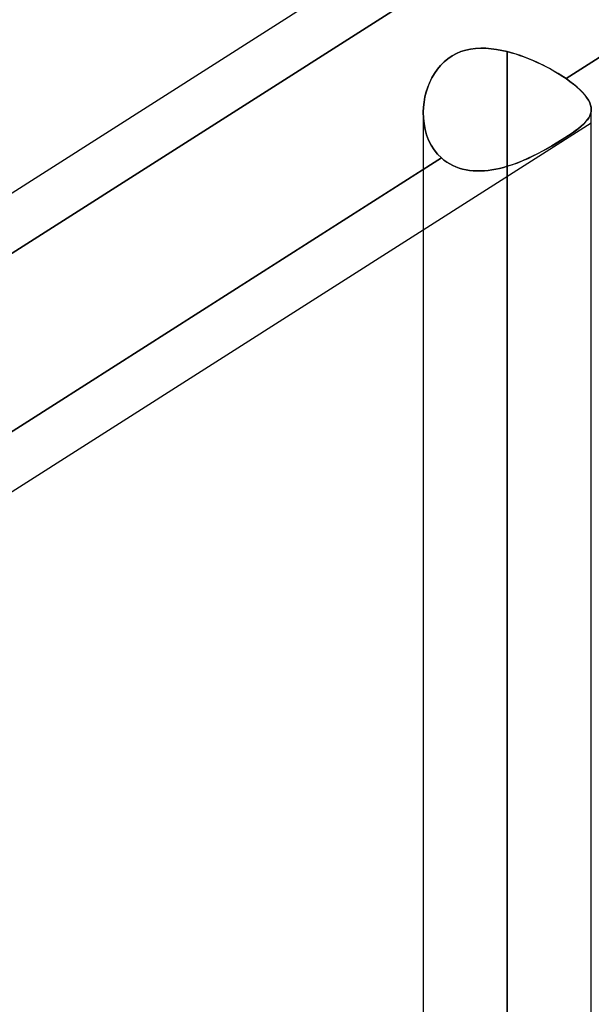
# Model space of a CAD drawing. Header units: millimetres. Extents: x -97 to 82, y -215 to 215.
# Tile 67 of 84: x -38.61 to -33.22, y 105.94 to 115.23. Entities that reach past the tile are written whole.
import ezdxf

# ---------------------------------------------------------------- set-up
doc = ezdxf.new("R2010")
doc.units = ezdxf.units.MM
doc.layers.add('MAIN-1', color=7, linetype='Continuous')
doc.layers.add('MAIN-2', color=7, linetype='Continuous')

msp = doc.modelspace()

# ---------------------------------------------------------------- linework, layer by layer
at = {"layer": 'MAIN-1'}
for p, q in [((-43.4498, 110.5574), (-25.8498, 121.7651)), ((-33.4572, 114.6708), (-26.0037, 119.4171)), ((-34.571, 114.8584), (-34.5323, 114.8845)), ((-34.5323, 114.8845), (-34.491, 114.9067)), ((-34.491, 114.9067), (-34.448, 114.9247)), ((-34.448, 114.9247), (-34.4034, 114.9386)), ((-34.4034, 114.9386), (-34.3573, 114.9486)), ((-34.3573, 114.9486), (-34.3098, 114.9547)), ((-34.3098, 114.9547), (-34.2614, 114.9574)), ((-34.2614, 114.9574), (-34.2122, 114.9566)), ((-34.2122, 114.9566), (-34.1624, 114.9528)), ((-34.1624, 114.9528), (-34.1123, 114.9462)), ((-34.1123, 114.9462), (-34.0618, 114.9369)), ((-34.0618, 114.9369), (-34.0112, 114.9253)), ((-34.0112, 114.9253), (-34.0112, 0)), ((-34.0112, 114.9253), (-33.9714, 114.9147)), ((-33.9714, 114.9147), (-33.9316, 114.9027)), ((-33.9316, 114.9027), (-33.8918, 114.8896)), ((-33.8918, 114.8896), (-33.8523, 114.8754)), ((-33.8523, 114.8754), (-33.813, 114.8602)), ((-34.6703, 114.7593), (-34.64, 114.7956)), ((-34.64, 114.7956), (-34.6069, 114.8286)), ((-34.6069, 114.8286), (-34.571, 114.8584)), ((-33.813, 114.8602), (-33.774, 114.8441)), ((-33.774, 114.8441), (-33.7355, 114.827)), ((-33.7355, 114.827), (-33.6974, 114.8092)), ((-33.6974, 114.8092), (-33.6601, 114.7908)), ((-33.6601, 114.7908), (-33.6237, 114.7718)), ((-34.7219, 114.6787), (-34.6976, 114.7202)), ((-34.6976, 114.7202), (-34.6703, 114.7593)), ((-33.6237, 114.7718), (-33.5882, 114.7523)), ((-33.5882, 114.7523), (-33.5537, 114.7324)), ((-33.5537, 114.7324), (-33.5203, 114.7121)), ((-33.5203, 114.7121), (-33.4881, 114.6916)), ((-33.4881, 114.6916), (-33.4572, 114.6708)), ((-34.761, 114.5904), (-34.743, 114.6353)), ((-34.743, 114.6353), (-34.7219, 114.6787)), ((-33.4572, 114.6708), (-33.4199, 114.644)), ((-33.4199, 114.644), (-33.3855, 114.6175)), ((-33.3855, 114.6175), (-33.3541, 114.5912)), ((-34.7875, 114.4973), (-34.7758, 114.5443)), ((-34.7758, 114.5443), (-34.761, 114.5904)), ((-33.3541, 114.5912), (-33.3256, 114.5651)), ((-33.3256, 114.5651), (-33.3004, 114.5395)), ((-33.3004, 114.5395), (-33.2786, 114.5146)), ((-33.2786, 114.5146), (-33.2602, 114.4904)), ((-34.8014, 114.402), (-34.796, 114.4498)), ((-34.796, 114.4498), (-34.7875, 114.4973)), ((-33.2602, 114.4904), (-33.2452, 114.4668)), ((-33.2452, 114.4668), (-33.2336, 114.4439)), ((-33.2336, 114.4439), (-33.2253, 114.4216)), ((-33.2253, 114.4216), (-33.2204, 114.3999)), ((-34.8038, 114.3442), (-34.8038, 0)), ((-34.8037, 114.354), (-34.8014, 114.402)), ((-33.2204, 114.3999), (-33.2188, 114.3788)), ((-33.2188, 0), (-33.2188, 114.3788)), ((-42.259, 109.0658), (-34.8038, 113.8133)), ((-41.8571, 108.753), (-34.8037, 113.2446))]:
    msp.add_line(p, q, dxfattribs=at)
at = {"layer": 'MAIN-2'}
for p, q in [((-25.8314, 119.5269), (-33.4572, 114.6708)), ((-34.6085, 115.6187), (-42.2313, 110.7646)), ((-42.2313, 110.7646), (-34.6085, 115.6187)), ((-34.5322, 114.8846), (-34.5711, 114.8583)), ((-34.491, 114.9067), (-34.5322, 114.8846)), ((-34.448, 114.9247), (-34.491, 114.9067)), ((-34.4035, 114.9386), (-34.448, 114.9247)), ((-34.3574, 114.9485), (-34.4035, 114.9386)), ((-34.31, 114.9547), (-34.3574, 114.9485)), ((-34.2615, 114.9574), (-34.31, 114.9547)), ((-34.2123, 114.9566), (-34.2615, 114.9574)), ((-34.1625, 114.9529), (-34.2123, 114.9566)), ((-34.1123, 114.9462), (-34.1625, 114.9529)), ((-34.0618, 114.937), (-34.1123, 114.9462)), ((-34.0112, 114.9253), (-34.0618, 114.937)), ((-34.0112, 0), (-34.0112, 114.9253)), ((-33.9798, 114.917), (-34.0112, 114.9253)), ((-33.9484, 114.9079), (-33.9798, 114.917)), ((-33.917, 114.8981), (-33.9484, 114.9079)), ((-33.8856, 114.8875), (-33.917, 114.8981)), ((-33.8544, 114.8762), (-33.8856, 114.8875)), ((-33.8234, 114.8643), (-33.8544, 114.8762)), ((-34.6402, 114.7954), (-34.6705, 114.7591)), ((-34.6071, 114.8285), (-34.6402, 114.7954)), ((-34.5711, 114.8583), (-34.6071, 114.8285)), ((-33.7925, 114.8519), (-33.8234, 114.8643)), ((-33.7619, 114.8388), (-33.7925, 114.8519)), ((-33.7316, 114.8252), (-33.7619, 114.8388)), ((-33.7015, 114.8112), (-33.7316, 114.8252)), ((-33.672, 114.7967), (-33.7015, 114.8112)), ((-33.6429, 114.7819), (-33.672, 114.7967)), ((-33.6144, 114.7668), (-33.6429, 114.7819)), ((-34.6978, 114.7199), (-34.722, 114.6785)), ((-34.6705, 114.7591), (-34.6978, 114.7199)), ((-33.5864, 114.7514), (-33.6144, 114.7668)), ((-33.5592, 114.7356), (-33.5864, 114.7514)), ((-33.5325, 114.7197), (-33.5592, 114.7356)), ((-33.5066, 114.7035), (-33.5325, 114.7197)), ((-33.4814, 114.6871), (-33.5066, 114.7035)), ((-33.4572, 114.6708), (-33.4814, 114.6871)), ((-34.7431, 114.6351), (-34.761, 114.5902)), ((-34.722, 114.6785), (-34.7431, 114.6351)), ((-33.4198, 114.6439), (-33.4572, 114.6708)), ((-33.3852, 114.6172), (-33.4198, 114.6439)), ((-33.3536, 114.5908), (-33.3852, 114.6172)), ((-34.7758, 114.5442), (-34.7875, 114.4973)), ((-34.761, 114.5902), (-34.7758, 114.5442)), ((-33.325, 114.5645), (-33.3536, 114.5908)), ((-33.2997, 114.5388), (-33.325, 114.5645)), ((-33.2779, 114.5137), (-33.2997, 114.5388)), ((-33.2595, 114.4894), (-33.2779, 114.5137)), ((-34.796, 114.4499), (-34.8014, 114.402)), ((-34.7875, 114.4973), (-34.796, 114.4499)), ((-33.2446, 114.4657), (-33.2595, 114.4894)), ((-33.2331, 114.4427), (-33.2446, 114.4657)), ((-33.2249, 114.4203), (-33.2331, 114.4427)), ((-33.2202, 114.3986), (-33.2249, 114.4203)), ((-34.8014, 114.402), (-34.8037, 114.354)), ((-34.8037, 114.354), (-34.8023, 114.2986)), ((-34.8023, 114.2987), (-34.8037, 114.354)), ((-33.2436, 114.2993), (-33.233, 114.3184)), ((-33.2323, 114.32), (-33.2427, 114.3008)), ((-33.233, 114.3184), (-33.2253, 114.3377)), ((-33.2248, 114.3393), (-33.2323, 114.32)), ((-33.2253, 114.3377), (-33.2205, 114.3575)), ((-33.2203, 114.3589), (-33.2248, 114.3393)), ((-33.2205, 114.3575), (-33.2188, 114.3777)), ((-33.2188, 114.3788), (-33.2203, 114.3589)), ((-33.2188, 114.3777), (-33.2202, 114.3986)), ((-34.8037, 113.2446), (-33.2187, 114.2539)), ((-34.7965, 114.2442), (-34.8023, 114.2987)), ((-34.8023, 114.2986), (-34.7965, 114.244)), ((-34.7864, 114.1908), (-34.7965, 114.2442)), ((-34.7965, 114.244), (-34.7863, 114.1906)), ((-33.3143, 114.2222), (-33.3397, 114.2013)), ((-33.315, 114.2215), (-33.2927, 114.2416)), ((-33.2919, 114.2424), (-33.3143, 114.2222)), ((-33.2927, 114.2416), (-33.2734, 114.2611)), ((-33.2725, 114.2622), (-33.2919, 114.2424)), ((-33.2734, 114.2611), (-33.2571, 114.2804)), ((-33.2561, 114.2816), (-33.2725, 114.2622)), ((-33.2571, 114.2804), (-33.2436, 114.2993)), ((-33.2427, 114.3008), (-33.2561, 114.2816)), ((-34.7718, 114.1391), (-34.7864, 114.1908)), ((-34.7863, 114.1906), (-34.7717, 114.139)), ((-34.7528, 114.0896), (-34.7718, 114.1391)), ((-34.7717, 114.139), (-34.7527, 114.0895)), ((-33.4328, 114.1344), (-33.4691, 114.1106)), ((-33.4684, 114.1111), (-33.4324, 114.1347)), ((-33.3992, 114.1574), (-33.4328, 114.1344)), ((-33.4324, 114.1347), (-33.399, 114.1575)), ((-33.3681, 114.1796), (-33.3992, 114.1574)), ((-33.399, 114.1575), (-33.3683, 114.1795)), ((-33.3683, 114.1795), (-33.3402, 114.2009)), ((-33.3397, 114.2013), (-33.3681, 114.1796)), ((-33.3402, 114.2009), (-33.315, 114.2215)), ((-34.7293, 114.0427), (-34.7528, 114.0896)), ((-34.7527, 114.0895), (-34.7293, 114.0427)), ((-34.7293, 114.0427), (-34.7013, 113.9988)), ((-34.7013, 113.9988), (-34.7293, 114.0427)), ((-33.6321, 114.0125), (-33.589, 114.0372)), ((-33.5489, 114.061), (-33.5913, 114.0359)), ((-33.589, 114.0372), (-33.5473, 114.062)), ((-33.5079, 114.0861), (-33.5489, 114.061)), ((-33.5473, 114.062), (-33.5069, 114.0867)), ((-33.4691, 114.1106), (-33.5079, 114.0861)), ((-33.5069, 114.0867), (-33.4684, 114.1111)), ((-34.7013, 113.9988), (-34.669, 113.9584)), ((-34.669, 113.9583), (-34.7013, 113.9988)), ((-34.669, 113.9584), (-34.6328, 113.9221)), ((-34.6328, 113.9221), (-34.669, 113.9583)), ((-33.7257, 113.9621), (-33.7723, 113.9389)), ((-33.7681, 113.9409), (-33.7217, 113.9642)), ((-33.6799, 113.9862), (-33.7257, 113.9621)), ((-33.7217, 113.9642), (-33.6764, 113.9881)), ((-33.635, 114.0109), (-33.6799, 113.9862)), ((-33.6764, 113.9881), (-33.6321, 114.0125)), ((-33.5913, 114.0359), (-33.635, 114.0109)), ((-34.6328, 113.9221), (-42.259, 109.0658)), ((-34.8038, 113.8133), (-34.6328, 113.9221)), ((-34.6328, 113.9221), (-34.6081, 113.9015)), ((-34.6081, 113.9015), (-34.6328, 113.9221)), ((-34.6081, 113.9015), (-34.5819, 113.8827)), ((-34.5819, 113.8827), (-34.6081, 113.9015)), ((-34.5819, 113.8827), (-34.5543, 113.8657)), ((-34.5543, 113.8657), (-34.5819, 113.8827)), ((-34.5543, 113.8657), (-34.5253, 113.8506)), ((-34.5253, 113.8506), (-34.5543, 113.8657)), ((-34.5253, 113.8506), (-34.4952, 113.8374)), ((-34.4952, 113.8374), (-34.5253, 113.8506)), ((-34.0112, 113.8433), (-33.9616, 113.8595)), ((-33.9631, 113.8589), (-34.0112, 113.8433)), ((-33.915, 113.8765), (-33.9631, 113.8589)), ((-33.9616, 113.8595), (-33.9123, 113.8776)), ((-33.8671, 113.8959), (-33.915, 113.8765)), ((-33.9123, 113.8776), (-33.8636, 113.8973)), ((-33.8195, 113.9167), (-33.8671, 113.8959)), ((-33.8636, 113.8973), (-33.8155, 113.9185)), ((-33.7723, 113.9389), (-33.8195, 113.9167)), ((-33.8155, 113.9185), (-33.7681, 113.9409)), ((-34.4952, 113.8374), (-34.4641, 113.8263)), ((-34.4642, 113.8263), (-34.4952, 113.8374)), ((-34.4324, 113.8171), (-34.4642, 113.8263)), ((-34.4641, 113.8263), (-34.4323, 113.8171)), ((-34.3998, 113.8099), (-34.4324, 113.8171)), ((-34.4323, 113.8171), (-34.3996, 113.8098)), ((-34.3664, 113.8045), (-34.3998, 113.8099)), ((-34.3996, 113.8098), (-34.3662, 113.8045)), ((-34.3324, 113.801), (-34.3664, 113.8045)), ((-34.3662, 113.8045), (-34.3322, 113.801)), ((-34.2978, 113.7993), (-34.3324, 113.801)), ((-34.3322, 113.801), (-34.2976, 113.7993)), ((-34.2628, 113.7994), (-34.2978, 113.7993)), ((-34.2976, 113.7993), (-34.2625, 113.7994)), ((-34.2274, 113.8012), (-34.2628, 113.7994)), ((-34.2625, 113.7994), (-34.2271, 113.8012)), ((-34.1917, 113.8046), (-34.2274, 113.8012)), ((-34.2271, 113.8012), (-34.1915, 113.8046)), ((-34.1558, 113.8096), (-34.1917, 113.8046)), ((-34.1915, 113.8046), (-34.1556, 113.8096)), ((-34.1197, 113.816), (-34.1558, 113.8096)), ((-34.1556, 113.8096), (-34.1196, 113.816)), ((-34.0836, 113.8238), (-34.1197, 113.816)), ((-34.1196, 113.816), (-34.0835, 113.8238)), ((-34.0474, 113.8329), (-34.0836, 113.8238)), ((-34.0835, 113.8238), (-34.0474, 113.8329)), ((-34.0474, 113.8329), (-34.0112, 113.8433)), ((-34.0112, 113.8433), (-34.0474, 113.8329)), ((-34.0112, 113.8433), (-34.0112, 0)), ((-34.0112, 0), (-34.0112, 113.8433))]:
    msp.add_line(p, q, dxfattribs=at)

doc.saveas('drawing.dxf')
